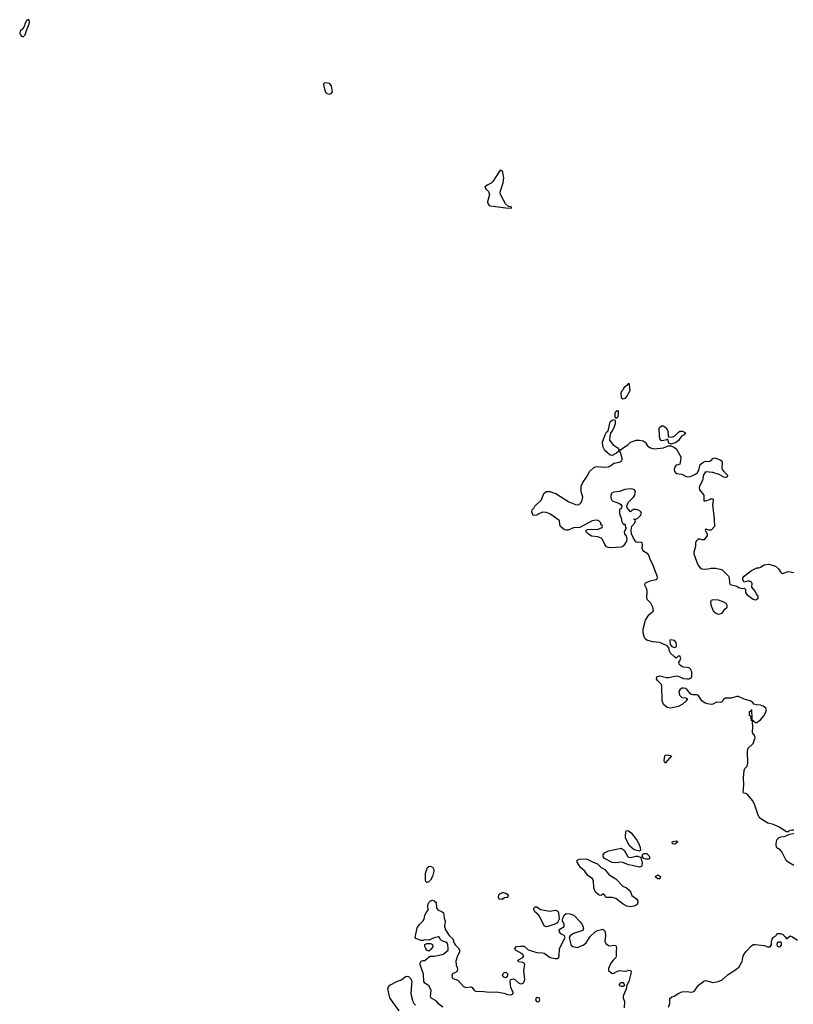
# Model space of a CAD drawing. Header units: inches. Extents: x 2106670 to 2322961, y 36024 to 224899.
# Tile 79 of 256: x 2198131 to 2206566, y 103740 to 114476. Entities that reach past the tile are written whole.
import ezdxf

# ---------------------------------------------------------------- set-up
doc = ezdxf.new("R2010")
doc.units = ezdxf.units.IN
doc.header["$MEASUREMENT"] = 0
for name, color, linetype in [('C1191', 7, 'Continuous'), ('C2100', 7, 'Continuous'), ('C2101', 7, 'Continuous')]:
    doc.layers.add(name, color=color, linetype=linetype)

msp = doc.modelspace()

# ---------------------------------------------------------------- linework, layer by layer
at = {"layer": 'C1191', "color": 5, "elevation": 60}
msp.add_lwpolyline([(2198230, 114476), (2198207, 114470), (2198190, 114437), (2198179, 114401), (2198164, 114376), (2198136, 114350), (2198131, 114330), (2198140, 114310), (2198150, 114295), (2198170, 114287), (2198190, 114311), (2198204, 114356), (2198234, 114430), (2198238, 114450), (2198235, 114470)], close=True, dxfattribs=at)
at = {"layer": 'C2100', "color": 5, "elevation": 40}
for points in [[(2204594, 110000), (2204574, 109966), (2204564, 109936), (2204563, 109890), (2204601, 109841), (2204644, 109810), (2204663, 109790), (2204663, 109770), (2204637, 109750), (2204590, 109725), (2204570, 109726), (2204510, 109778), (2204490, 109823), (2204484, 109870), (2204513, 109950), (2204530, 109979), (2204546, 109994), (2204549, 110000)], [(2205193, 110000), (2205197, 109990), (2205203, 109943), (2205210, 109922), (2205250, 109926), (2205270, 109933), (2205310, 109975), (2205330, 109988), (2205358, 109990), (2205392, 109970), (2205376, 109950), (2205346, 109934), (2205313, 109887), (2205290, 109866), (2205231, 109849), (2205230, 109846), (2205210, 109858), (2205197, 109897), (2205190, 109902), (2205184, 109896), (2205154, 109886), (2205130, 109885), (2205110, 109904), (2205104, 110000)], [(2206570, 105637), (2206550, 105637), (2206522, 105630), (2206510, 105622), (2206490, 105622), (2206413, 105673), (2206350, 105699), (2206290, 105716), (2206202, 105770), (2206183, 105803), (2206144, 105924), (2206122, 105962), (2206070, 106025), (2206050, 106039), (2206024, 106044), (2206018, 106050), (2206026, 106134), (2206022, 106210), (2206029, 106290), (2206039, 106310), (2206062, 106338), (2206070, 106370), (2206066, 106490), (2206069, 106530), (2206130, 106585), (2206149, 106650), (2206138, 106678), (2206126, 106690), (2206122, 106702), (2206126, 106770), (2206122, 106818), (2206126, 106826), (2206109, 106830), (2206107, 106867), (2206102, 106882), (2206089, 106890), (2206088, 106932), (2206102, 106938), (2206110, 106954), (2206113, 106853), (2206118, 106838), (2206130, 106834), (2206150, 106812), (2206170, 106811), (2206210, 106842), (2206250, 106890), (2206268, 106930), (2206272, 106950), (2206265, 106970), (2206239, 106990), (2206210, 107002), (2206165, 107005), (2206134, 107014), (2206124, 107030), (2206095, 107050), (2206030, 107066), (2205970, 107097), (2205950, 107097), (2205890, 107078), (2205823, 107077), (2205801, 107059), (2205790, 107038), (2205770, 107029), (2205730, 107034), (2205690, 107014), (2205670, 107009), (2205630, 107016), (2205605, 107025), (2205568, 107050), (2205529, 107109), (2205510, 107115), (2205470, 107115), (2205450, 107122), (2205409, 107170), (2205390, 107182), (2205370, 107188), (2205350, 107186), (2205327, 107170), (2205319, 107150), (2205325, 107110), (2205350, 107087), (2205390, 107082), (2205411, 107070), (2205399, 107050), (2205353, 107010), (2205310, 106986), (2205230, 106969), (2205190, 106976), (2205150, 107010), (2205137, 107050), (2205134, 107210), (2205127, 107227), (2205085, 107270), (2205074, 107290), (2205078, 107310), (2205110, 107323), (2205185, 107305), (2205210, 107304), (2205290, 107322), (2205310, 107319), (2205342, 107302), (2205370, 107294), (2205410, 107288), (2205430, 107290), (2205450, 107297), (2205461, 107310), (2205461, 107361), (2205450, 107389), (2205430, 107407), (2205370, 107417), (2205350, 107424), (2205335, 107435), (2205323, 107450), (2205317, 107470), (2205330, 107486), (2205340, 107510), (2205330, 107540), (2205310, 107535), (2205290, 107513), (2205270, 107527), (2205228, 107570), (2205216, 107590), (2205207, 107627), (2205190, 107649), (2205110, 107684), (2205030, 107693), (2204970, 107709), (2204950, 107725), (2204940, 107750), (2204930, 107790), (2204930, 107830), (2204956, 107930), (2204992, 107988), (2205042, 108030), (2205033, 108070), (2205014, 108114), (2204977, 108150), (2204970, 108168), (2204974, 108246), (2204968, 108268), (2204947, 108310), (2204949, 108330), (2204961, 108339), (2205004, 108356), (2205070, 108372), (2205080, 108380), (2205085, 108395), (2205083, 108410), (2205036, 108536), (2205007, 108590), (2204990, 108639), (2204981, 108650), (2204937, 108677), (2204924, 108690), (2204917, 108710), (2204921, 108750), (2204917, 108770), (2204910, 108779), (2204870, 108775), (2204850, 108783), (2204822, 108822), (2204801, 108870), (2204797, 108910), (2204805, 108955), (2204838, 108990), (2204846, 109010), (2204842, 109022), (2204826, 109030), (2204850, 109031), (2204870, 109039), (2204895, 109065), (2204910, 109090), (2204904, 109110), (2204897, 109117), (2204872, 109130), (2204850, 109136), (2204825, 109135), (2204800, 109120), (2204790, 109108), (2204753, 109153), (2204749, 109170), (2204766, 109210), (2204825, 109270), (2204838, 109290), (2204846, 109330), (2204835, 109350), (2204818, 109358), (2204790, 109361), (2204730, 109354), (2204670, 109330), (2204610, 109325), (2204590, 109318), (2204582, 109310), (2204577, 109290), (2204578, 109258), (2204591, 109231), (2204670, 109201), (2204685, 109190), (2204698, 109170), (2204692, 109150), (2204672, 109130), (2204671, 109090), (2204691, 109030), (2204692, 109010), (2204710, 108974), (2204730, 108974), (2204734, 108970), (2204734, 108950), (2204742, 108930), (2204722, 108890), (2204725, 108870), (2204743, 108843), (2204751, 108810), (2204747, 108790), (2204730, 108759), (2204710, 108734), (2204690, 108723), (2204570, 108718), (2204550, 108720), (2204530, 108728), (2204510, 108753), (2204487, 108807), (2204470, 108824), (2204436, 108836), (2204366, 108846), (2204328, 108870), (2204308, 108890), (2204306, 108910), (2204323, 108917), (2204370, 108921), (2204430, 108918), (2204482, 108938), (2204486, 108950), (2204482, 108962), (2204466, 108970), (2204466, 108990), (2204446, 109010), (2204430, 109018), (2204396, 109016), (2204374, 109010), (2204240, 108940), (2204170, 108935), (2204111, 108909), (2204089, 108909), (2204070, 108913), (2204029, 108949), (2204021, 108970), (2204017, 109010), (2204010, 109019), (2203910, 109089), (2203870, 109103), (2203830, 109105), (2203790, 109089), (2203770, 109074), (2203730, 109069), (2203715, 109110), (2203718, 109130), (2203738, 109150), (2203749, 109171), (2203819, 109241), (2203847, 109310), (2203870, 109332), (2203910, 109332), (2203939, 109319), (2203976, 109310), (2204120, 109220), (2204190, 109188), (2204210, 109185), (2204230, 109191), (2204250, 109207), (2204259, 109221), (2204272, 109270), (2204253, 109330), (2204254, 109390), (2204270, 109428), (2204310, 109487), (2204346, 109554), (2204388, 109590), (2204410, 109600), (2204430, 109605), (2204510, 109596), (2204550, 109600), (2204574, 109610), (2204610, 109641), (2204670, 109652), (2204696, 109664), (2204701, 109690), (2204687, 109747), (2204676, 109770), (2204679, 109781), (2204700, 109800), (2204761, 109839), (2204792, 109870), (2204852, 109892), (2204890, 109890), (2204930, 109882), (2204950, 109870), (2204976, 109830), (2204990, 109818), (2205010, 109807), (2205050, 109797), (2205150, 109807), (2205214, 109834), (2205214, 109830), (2205230, 109828), (2205270, 109810), (2205294, 109794), (2205338, 109710), (2205340, 109690), (2205330, 109630), (2205310, 109621), (2205290, 109619), (2205276, 109604), (2205267, 109573), (2205270, 109550), (2205290, 109529), (2205350, 109519), (2205390, 109498), (2205410, 109492), (2205444, 109496), (2205498, 109522), (2205520, 109540), (2205537, 109563), (2205550, 109625), (2205590, 109655), (2205610, 109661), (2205650, 109659), (2205671, 109669), (2205690, 109691), (2205710, 109697), (2205770, 109676), (2205785, 109665), (2205792, 109650), (2205788, 109590), (2205792, 109572), (2205808, 109548), (2205850, 109510), (2205845, 109490), (2205830, 109485), (2205810, 109487), (2205756, 109516), (2205690, 109538), (2205610, 109544), (2205587, 109513), (2205575, 109450), (2205543, 109390), (2205538, 109370), (2205542, 109350), (2205592, 109290), (2205591, 109231), (2205610, 109228), (2205655, 109245), (2205670, 109256), (2205691, 109250), (2205693, 109230), (2205686, 109190), (2205704, 109030), (2205705, 108950), (2205670, 108908), (2205650, 108908), (2205610, 108919), (2205604, 108910), (2205625, 108870), (2205626, 108850), (2205594, 108806), (2205570, 108805), (2205552, 108812), (2205530, 108810), (2205505, 108790), (2205499, 108770), (2205501, 108730), (2205480, 108670), (2205482, 108650), (2205524, 108530), (2205550, 108499), (2205569, 108489), (2205594, 108486), (2205633, 108487), (2205670, 108495), (2205716, 108496), (2205770, 108485), (2205790, 108476), (2205859, 108410), (2205867, 108390), (2205872, 108332), (2205878, 108318), (2205950, 108298), (2205970, 108285), (2206007, 108273), (2206030, 108278), (2206035, 108275), (2206044, 108264), (2206045, 108230), (2206061, 108210), (2206130, 108156), (2206151, 108149), (2206166, 108154), (2206184, 108170), (2206181, 108190), (2206167, 108207), (2206148, 108248), (2206114, 108290), (2206117, 108330), (2206110, 108342), (2206090, 108354), (2206066, 108354), (2206030, 108342), (2206014, 108370), (2206017, 108390), (2206030, 108410), (2206109, 108470), (2206170, 108498), (2206190, 108498), (2206210, 108505), (2206250, 108531), (2206298, 108538), (2206370, 108518), (2206405, 108490), (2206430, 108447), (2206450, 108439), (2206510, 108459), (2206570, 108448)], [(2206570, 105253), (2206509, 105289), (2206489, 105309), (2206442, 105402), (2206423, 105423), (2206388, 105448), (2206380, 105470), (2206380, 105490), (2206388, 105532), (2206410, 105559), (2206430, 105567), (2206469, 105571), (2206523, 105597), (2206570, 105603)], [(2202745, 103710), (2202701, 103741), (2202670, 103778), (2202623, 103803), (2202614, 103814), (2202610, 103830), (2202616, 103890), (2202611, 103910), (2202590, 103941), (2202550, 103970), (2202538, 103990), (2202532, 104070), (2202496, 104170), (2202497, 104190), (2202509, 104210), (2202530, 104219), (2202550, 104218), (2202600, 104260), (2202610, 104264), (2202650, 104264), (2202704, 104276), (2202750, 104288), (2202764, 104296), (2202801, 104330), (2202804, 104350), (2202798, 104390), (2202790, 104405), (2202776, 104416), (2202732, 104432), (2202716, 104450), (2202709, 104470), (2202696, 104476), (2202650, 104466), (2202590, 104439), (2202550, 104442), (2202530, 104435), (2202510, 104435), (2202469, 104449), (2202450, 104459), (2202441, 104470), (2202465, 104575), (2202489, 104611), (2202529, 104650), (2202542, 104670), (2202550, 104711), (2202562, 104738), (2202586, 104770), (2202581, 104810), (2202584, 104836), (2202590, 104851), (2202610, 104870), (2202630, 104874), (2202650, 104870), (2202670, 104850), (2202676, 104790), (2202681, 104781), (2202691, 104770), (2202738, 104750), (2202750, 104736), (2202760, 104680), (2202770, 104650), (2202762, 104590), (2202772, 104552), (2202812, 104492), (2202855, 104455), (2202868, 104408), (2202884, 104384), (2202918, 104350), (2202928, 104330), (2202928, 104310), (2202906, 104270), (2202887, 104210), (2202891, 104171), (2202903, 104130), (2202899, 104101), (2202891, 104089), (2202850, 104074), (2202842, 104050), (2202846, 104030), (2202870, 104015), (2202890, 104010), (2202910, 103998), (2202970, 103934), (2202997, 103923), (2203051, 103931), (2203065, 103925), (2203086, 103890), (2203104, 103884), (2203190, 103880), (2203250, 103872), (2203330, 103875), (2203410, 103863), (2203450, 103846), (2203490, 103845), (2203504, 103850), (2203514, 103870), (2203499, 103890), (2203485, 103925), (2203477, 103990), (2203484, 104010), (2203510, 104017), (2203530, 104010), (2203570, 103975), (2203590, 103963), (2203610, 103966), (2203625, 103975), (2203632, 103988), (2203637, 104010), (2203627, 104110), (2203637, 104170), (2203630, 104188), (2203617, 104197), (2203570, 104202), (2203562, 104210), (2203578, 104230), (2203618, 104250), (2203628, 104270), (2203608, 104290), (2203538, 104330), (2203529, 104350), (2203548, 104370), (2203590, 104375), (2203630, 104373), (2203675, 104335), (2203770, 104304), (2203830, 104302), (2203850, 104296), (2203914, 104250), (2203970, 104239), (2203990, 104241), (2204008, 104250), (2204013, 104270), (2204018, 104350), (2204077, 104470), (2204069, 104490), (2204030, 104510), (2204015, 104530), (2204014, 104550), (2204020, 104560), (2204066, 104590), (2204069, 104610), (2204048, 104650), (2204048, 104670), (2204069, 104711), (2204090, 104731), (2204130, 104728), (2204173, 104713), (2204241, 104641), (2204262, 104610), (2204278, 104570), (2204270, 104546), (2204170, 104513), (2204132, 104488), (2204123, 104470), (2204135, 104410), (2204141, 104390), (2204162, 104370), (2204210, 104361), (2204276, 104384), (2204306, 104410), (2204350, 104480), (2204406, 104530), (2204430, 104545), (2204490, 104558), (2204506, 104546), (2204516, 104530), (2204519, 104490), (2204511, 104430), (2204522, 104402), (2204550, 104383), (2204570, 104379), (2204610, 104384), (2204630, 104381), (2204635, 104375), (2204639, 104350), (2204634, 104326), (2204636, 104264), (2204630, 104249), (2204600, 104220), (2204578, 104190), (2204552, 104130), (2204552, 104110), (2204590, 104076), (2204610, 104079), (2204650, 104102), (2204670, 104108), (2204730, 104102), (2204756, 104104), (2204771, 104111), (2204794, 104110), (2204798, 104098), (2204796, 104076), (2204771, 103990), (2204751, 103949), (2204745, 103910), (2204711, 103830), (2204711, 103810), (2204726, 103770), (2204720, 103700)], [(2205204, 103710), (2205219, 103750), (2205218, 103802), (2205240, 103820), (2205268, 103830), (2205319, 103861), (2205350, 103875), (2205410, 103879), (2205450, 103871), (2205470, 103876), (2205493, 103890), (2205531, 103949), (2205590, 103994), (2205610, 103999), (2205690, 103977), (2205748, 103990), (2205792, 104008), (2205855, 104065), (2205950, 104128), (2205974, 104150), (2206010, 104206), (2206015, 104250), (2206023, 104277), (2206047, 104313), (2206110, 104379), (2206130, 104394), (2206150, 104394), (2206250, 104381), (2206290, 104365), (2206312, 104368), (2206329, 104390), (2206329, 104430), (2206335, 104450), (2206350, 104471), (2206375, 104485), (2206390, 104511), (2206430, 104511), (2206450, 104502), (2206477, 104477), (2206490, 104454), (2206530, 104485), (2206550, 104478), (2206610, 104438)], [(2202269, 103670), (2202167, 103810), (2202144, 103910), (2202151, 103930), (2202168, 103950), (2202250, 103994), (2202292, 104008), (2202338, 104042), (2202350, 104046), (2202370, 104043), (2202397, 104017), (2202408, 103990), (2202402, 103958), (2202396, 103856), (2202417, 103770), (2202427, 103750), (2202447, 103730)]]:
    msp.add_lwpolyline(points, dxfattribs=at)
at = {"layer": 'C2100', "color": 5}
for points, elevation in [([(2205691, 108149), (2205670, 108142), (2205663, 108130), (2205666, 108094), (2205693, 108030), (2205730, 108001), (2205750, 107995), (2205770, 107996), (2205790, 108005), (2205818, 108050), (2205844, 108070), (2205843, 108090), (2205833, 108110), (2205810, 108124), (2205750, 108145)], 40), ([(2205230, 107715), (2205221, 107710), (2205223, 107663), (2205241, 107641), (2205270, 107630), (2205290, 107639), (2205294, 107650), (2205290, 107684), (2205270, 107708)], 40), ([(2205170, 106370), (2205157, 106390), (2205161, 106430), (2205170, 106455), (2205190, 106460), (2205238, 106450)], 40), ([(2204890, 105409), (2204830, 105423), (2204784, 105464), (2204768, 105488), (2204738, 105550), (2204735, 105570), (2204739, 105621), (2204746, 105634), (2204770, 105631), (2204799, 105610), (2204859, 105530), (2204882, 105490), (2204896, 105450), (2204900, 105420)], 40), ([(2204790, 105339), (2204850, 105354), (2204870, 105354), (2204902, 105342), (2204918, 105278), (2204916, 105250), (2204910, 105241), (2204890, 105235), (2204810, 105255), (2204770, 105260), (2204708, 105288), (2204690, 105290), (2204630, 105283), (2204590, 105288), (2204509, 105330), (2204494, 105350), (2204494, 105370), (2204509, 105390), (2204550, 105413), (2204690, 105443), (2204720, 105420), (2204757, 105357), (2204770, 105345)], 40), ([(2205270, 105485), (2205247, 105490), (2205246, 105510), (2205290, 105521), (2205306, 105510), (2205283, 105490)], 40), ([(2204790, 104802), (2204750, 104810), (2204710, 104832), (2204630, 104892), (2204590, 104903), (2204526, 104906), (2204514, 104914), (2204510, 104926), (2204490, 104946), (2204470, 104928), (2204450, 104929), (2204430, 104944), (2204410, 104964), (2204390, 105008), (2204388, 105090), (2204378, 105110), (2204326, 105146), (2204292, 105192), (2204247, 105230), (2204209, 105290), (2204210, 105312), (2204230, 105321), (2204310, 105327), (2204382, 105290), (2204430, 105271), (2204470, 105231), (2204510, 105211), (2204559, 105150), (2204630, 105109), (2204708, 105030), (2204747, 105010), (2204774, 104990), (2204790, 104967), (2204807, 104927), (2204855, 104890), (2204869, 104870), (2204870, 104849), (2204862, 104830), (2204830, 104810)], 40), ([(2204962, 105322), (2204935, 105330), (2204918, 105350), (2204924, 105376), (2204935, 105385), (2204970, 105383), (2204998, 105350), (2204999, 105330), (2204990, 105323)], 40), ([(2202570, 105069), (2202558, 105078), (2202555, 105095), (2202557, 105170), (2202579, 105230), (2202590, 105243), (2202610, 105247), (2202634, 105230), (2202645, 105210), (2202647, 105190), (2202630, 105135), (2202610, 105095), (2202590, 105075)], 40), ([(2205110, 105109), (2205089, 105110), (2205058, 105130), (2205070, 105142), (2205092, 105150), (2205118, 105130)], 40), ([(2203410, 104954), (2203390, 104954), (2203370, 104944), (2203351, 104930), (2203347, 104910), (2203356, 104890), (2203390, 104886), (2203417, 104903), (2203453, 104910), (2203459, 104930), (2203430, 104949)], 60), ([(2203910, 104757), (2203970, 104767), (2203990, 104761), (2204001, 104750), (2204011, 104711), (2204012, 104670), (2204000, 104640), (2203991, 104629), (2203965, 104615), (2203890, 104589), (2203870, 104586), (2203850, 104597), (2203800, 104700), (2203782, 104722), (2203747, 104750), (2203737, 104770), (2203737, 104783), (2203738, 104790), (2203750, 104804), (2203770, 104804), (2203810, 104775)], 40), ([(2202590, 104319), (2202570, 104330), (2202558, 104350), (2202549, 104371), (2202549, 104391), (2202570, 104403), (2202610, 104404), (2202631, 104391), (2202634, 104370), (2202617, 104343)], 40), ([(2206430, 104418), (2206404, 104416), (2206390, 104406), (2206385, 104395), (2206390, 104374), (2206410, 104365), (2206426, 104370), (2206438, 104390), (2206438, 104410)], 40), ([(2203430, 104029), (2203410, 104035), (2203395, 104050), (2203403, 104077), (2203410, 104085), (2203430, 104091), (2203450, 104072), (2203451, 104050)], 40), ([(2204690, 103975), (2204678, 103970), (2204665, 103950), (2204690, 103939), (2204710, 103938), (2204728, 103950), (2204713, 103973)], 40), ([(2203766, 103814), (2203761, 103810), (2203756, 103790), (2203766, 103770), (2203790, 103767), (2203801, 103790), (2203794, 103810)], 40)]:
    msp.add_lwpolyline(points, close=True, dxfattribs=dict(at, elevation=elevation))
at = {"layer": 'C2101', "color": 5}
for points, elevation in [([(2201470, 113787), (2201450, 113785), (2201445, 113775), (2201446, 113750), (2201463, 113690), (2201481, 113670), (2201510, 113665), (2201528, 113672), (2201540, 113690), (2201530, 113753), (2201510, 113780)], 60), ([(2203370, 112835), (2203290, 112712), (2203270, 112694), (2203227, 112670), (2203202, 112650), (2203213, 112630), (2203242, 112602), (2203255, 112570), (2203231, 112489), (2203236, 112470), (2203250, 112451), (2203266, 112446), (2203430, 112424), (2203490, 112422), (2203498, 112430), (2203460, 112440), (2203428, 112468), (2203372, 112570), (2203370, 112590), (2203374, 112610), (2203404, 112696), (2203411, 112750), (2203399, 112810), (2203390, 112826)], 60), ([(2204710, 110338), (2204693, 110350), (2204690, 110412), (2204703, 110437), (2204718, 110450), (2204722, 110470), (2204763, 110497), (2204771, 110511), (2204777, 110497), (2204783, 110430), (2204752, 110370), (2204730, 110346)], 40), ([(2204630, 110128), (2204625, 110145), (2204625, 110190), (2204630, 110205), (2204650, 110216), (2204656, 110210), (2204658, 110198), (2204654, 110150), (2204650, 110139)], 40)]:
    msp.add_lwpolyline(points, close=True, dxfattribs=dict(at, elevation=elevation))
at = {"layer": 'C2101', "color": 5, "elevation": 40}
for points in [[(2204549, 110000), (2204552, 110008), (2204568, 110090), (2204590, 110110), (2204615, 110115), (2204623, 110103), (2204622, 110070), (2204610, 110027), (2204594, 110000)], [(2205104, 110000), (2205103, 110017), (2205106, 110030), (2205130, 110046), (2205150, 110046), (2205170, 110034), (2205188, 110010), (2205193, 110000)]]:
    msp.add_lwpolyline(points, dxfattribs=at)

doc.saveas('drawing.dxf')
